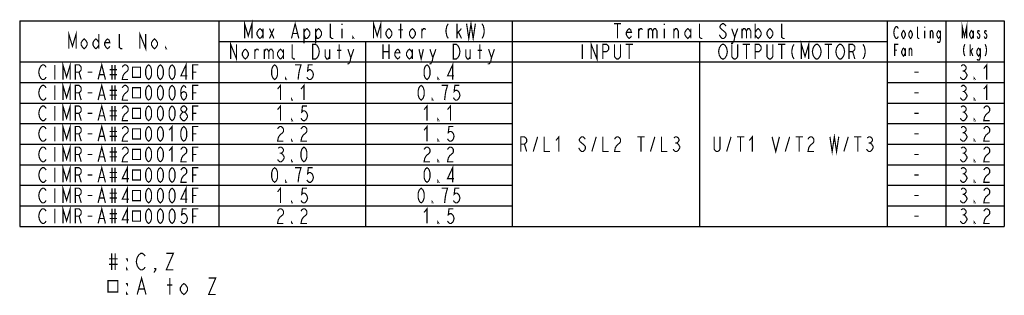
# Model space of a CAD drawing. Extents: x 29 to 410, y 33 to 287.
# Tile 32 of 32: x 242 to 410, y 240 to 287. Entities that reach past the tile are written whole.
import ezdxf

# ---------------------------------------------------------------- set-up
doc = ezdxf.new("R2010")
doc.units = 0
doc.header["$LTSCALE"] = 23.1
doc.layers.get('0').update_dxf_attribs({"linetype": 'CONTINUOUS'})
doc.layers.add('ALL_NOTE', color=7, linetype='CONTINUOUS')

msp = doc.modelspace()

# ---------------------------------------------------------------- linework, layer by layer
at = {"color": 2, "linetype": 'CONTINUOUS'}
for p, q in [((241.82, 286.815), (409.82, 286.815)), ((241.82, 286.815), (241.82, 251.815)), ((275.82, 286.815), (275.82, 251.815)), ((325.82, 286.815), (325.82, 251.815)), ((389.82, 286.815), (389.82, 251.815)), ((399.82, 286.815), (399.82, 251.815)), ((409.82, 286.815), (409.82, 251.815)), ((275.82, 283.315), (389.82, 283.315)), ((300.82, 283.315), (300.82, 251.815)), ((357.82, 283.315), (357.82, 251.815)), ((241.82, 279.815), (409.82, 279.815)), ((241.82, 276.315), (325.82, 276.315)), ((389.82, 276.315), (409.82, 276.315)), ((241.82, 272.815), (325.82, 272.815)), ((389.82, 272.815), (409.82, 272.815)), ((241.82, 269.315), (325.82, 269.315)), ((389.82, 269.315), (409.82, 269.315)), ((241.82, 265.815), (325.82, 265.815)), ((389.82, 265.815), (409.82, 265.815)), ((241.82, 262.315), (325.82, 262.315)), ((389.82, 262.315), (409.82, 262.315)), ((241.82, 258.815), (325.82, 258.815)), ((389.82, 258.815), (409.82, 258.815)), ((241.82, 255.315), (325.82, 255.315)), ((389.82, 255.315), (409.82, 255.315)), ((241.82, 251.815), (409.82, 251.815))]:
    msp.add_line(p, q, dxfattribs=at)
at = {"color": 2, "linetype": 'CONTINUOUS', "const_width": 0.2}
for points in [[(280.195, 283.815), (280.195, 286.315), (280.82, 284.232), (281.445, 286.315), (281.445, 283.815)], [(283.32, 284.44), (283.07, 284.023), (282.82, 283.815), (282.57, 284.023), (282.32, 284.44), (282.32, 284.857), (282.57, 285.273), (282.82, 285.482), (283.07, 285.273), (283.32, 284.857)], [(288.195, 283.815), (288.82, 286.315), (289.445, 283.815)], [(290.32, 284.857), (290.57, 285.273), (290.82, 285.482), (291.07, 285.273), (291.32, 284.857), (291.32, 284.44), (291.07, 284.023), (290.82, 283.815), (290.57, 283.815), (290.32, 284.44)], [(292.32, 284.857), (292.57, 285.273), (292.82, 285.482), (293.07, 285.273), (293.32, 284.857), (293.32, 284.44), (293.07, 284.023), (292.82, 283.815), (292.57, 283.815), (292.32, 284.44)], [(295.32, 283.815), (295.07, 283.815), (294.82, 284.023), (294.82, 286.315)], [(296.82, 286.315), (296.82, 286.107)], [(302.195, 283.815), (302.195, 286.315), (302.82, 284.232), (303.445, 286.315), (303.445, 283.815)], [(305.32, 284.44), (305.07, 284.023), (304.82, 283.815), (304.57, 284.023), (304.32, 284.44), (304.32, 284.857), (304.57, 285.273), (304.82, 285.482), (305.07, 285.273), (305.32, 284.857), (305.32, 284.44)], [(306.82, 283.815), (306.82, 286.315)], [(309.32, 284.44), (309.07, 284.023), (308.82, 283.815), (308.57, 284.023), (308.32, 284.44), (308.32, 284.857), (308.57, 285.273), (308.82, 285.482), (309.07, 285.273), (309.32, 284.857), (309.32, 284.44)], [(314.945, 286.315), (314.695, 285.898), (314.57, 285.273), (314.57, 284.857), (314.695, 284.232), (314.945, 283.815)], [(316.445, 283.815), (316.445, 286.315)], [(318.07, 286.315), (318.445, 283.815), (318.82, 286.315), (319.195, 283.815), (319.57, 286.315)], [(320.695, 286.315), (320.945, 285.898), (321.07, 285.273), (321.07, 284.857), (320.945, 284.232), (320.695, 283.815)], [(343.195, 286.315), (344.445, 286.315)], [(343.82, 286.315), (343.82, 283.815)], [(346.195, 284.232), (346.07, 284.023), (345.82, 283.815), (345.57, 284.023), (345.32, 284.44), (345.32, 284.857), (345.57, 285.273), (345.82, 285.482), (346.07, 285.273), (346.195, 284.857), (345.32, 284.857)], [(351.82, 286.315), (351.82, 286.107)], [(356.32, 284.44), (356.07, 284.023), (355.82, 283.815), (355.57, 284.023), (355.32, 284.44), (355.32, 284.857), (355.57, 285.273), (355.82, 285.482), (356.07, 285.273), (356.32, 284.857)], [(358.32, 283.815), (358.07, 283.815), (357.82, 284.023), (357.82, 286.315)], [(362.32, 285.898), (362.195, 286.107), (361.945, 286.315), (361.695, 286.315), (361.445, 286.107), (361.32, 285.898), (361.32, 285.69), (361.445, 285.482), (361.695, 285.273), (361.945, 285.065), (362.195, 284.857), (362.32, 284.648), (362.32, 284.232), (362.195, 284.023), (361.945, 283.815), (361.695, 283.815), (361.445, 284.023), (361.32, 284.232), (361.195, 284.44)], [(367.32, 286.315), (367.32, 283.815)], [(367.32, 284.857), (367.57, 285.273), (367.82, 285.482), (368.07, 285.273), (368.32, 284.857), (368.32, 284.44), (368.07, 284.023), (367.82, 283.815), (367.57, 284.023), (367.32, 284.44)], [(370.32, 284.44), (370.07, 284.023), (369.82, 283.815), (369.57, 284.023), (369.32, 284.44), (369.32, 284.857), (369.57, 285.273), (369.82, 285.482), (370.07, 285.273), (370.32, 284.857), (370.32, 284.44)], [(372.32, 283.815), (372.07, 283.815), (371.82, 284.023), (371.82, 286.315)], [(391.72, 284.148), (391.645, 283.982), (391.495, 283.815), (391.345, 283.815), (391.195, 283.982), (391.12, 284.148), (391.045, 284.315), (390.97, 284.815), (391.045, 285.315), (391.12, 285.482), (391.195, 285.648), (391.345, 285.815), (391.495, 285.815), (391.645, 285.648), (391.72, 285.482)], [(395.32, 283.815), (395.17, 283.815), (395.02, 283.982), (395.02, 285.815)], [(396.22, 285.815), (396.22, 285.648)], [(402.645, 283.815), (402.645, 285.815), (403.02, 284.148), (403.395, 285.815), (403.395, 283.815)], [(250.195, 282.065), (250.195, 284.565), (250.82, 282.482), (251.445, 284.565), (251.445, 282.065)], [(255.32, 284.565), (255.32, 282.065)], [(259.32, 282.065), (259.07, 282.065), (258.82, 282.273), (258.82, 284.565)], [(262.32, 282.065), (262.32, 284.565), (263.32, 282.065), (263.32, 284.565)], [(283.32, 285.482), (283.32, 283.815)], [(284.445, 285.482), (285.195, 283.815)], [(284.445, 283.815), (285.195, 285.482)], [(288.445, 284.648), (289.195, 284.648)], [(290.32, 285.482), (290.32, 282.982)], [(292.32, 285.482), (292.32, 282.982)], [(296.82, 285.482), (296.82, 283.815)], [(298.82, 283.815), (298.695, 283.815), (298.695, 284.023), (298.82, 283.815)], [(306.445, 285.273), (307.195, 285.273)], [(310.445, 283.815), (310.445, 285.482)], [(310.445, 285.065), (310.695, 285.482), (310.945, 285.482), (311.07, 285.273)], [(316.445, 284.648), (317.195, 285.482)], [(316.695, 284.857), (317.195, 283.815)], [(347.445, 283.815), (347.445, 285.482)], [(347.445, 285.065), (347.695, 285.482), (347.945, 285.482), (348.07, 285.273)], [(349.07, 285.482), (349.07, 283.815)], [(349.07, 285.065), (349.32, 285.482), (349.57, 285.482), (349.82, 285.065), (349.82, 283.815)], [(349.82, 285.065), (350.07, 285.482), (350.32, 285.482), (350.57, 285.065), (350.57, 283.815)], [(351.82, 285.482), (351.82, 283.815)], [(353.445, 283.815), (353.445, 285.482)], [(353.445, 285.065), (353.695, 285.482), (353.945, 285.482), (354.195, 285.065), (354.195, 283.815)], [(356.32, 285.482), (356.32, 283.815)], [(363.32, 285.482), (363.82, 284.023), (363.695, 283.398), (363.445, 282.982), (363.195, 282.982)], [(363.82, 284.023), (364.32, 285.482)], [(365.07, 285.482), (365.07, 283.815)], [(365.07, 285.065), (365.32, 285.482), (365.57, 285.482), (365.82, 285.065), (365.82, 283.815)], [(365.82, 285.065), (366.07, 285.482), (366.32, 285.482), (366.57, 285.065), (366.57, 283.815)], [(392.92, 284.315), (392.77, 283.982), (392.62, 283.815), (392.47, 283.982), (392.32, 284.315), (392.32, 284.648), (392.47, 284.982), (392.62, 285.148), (392.77, 284.982), (392.92, 284.648), (392.92, 284.315)], [(394.12, 284.315), (393.97, 283.982), (393.82, 283.815), (393.67, 283.982), (393.52, 284.315), (393.52, 284.648), (393.67, 284.982), (393.82, 285.148), (393.97, 284.982), (394.12, 284.648), (394.12, 284.315)], [(396.22, 285.148), (396.22, 283.815)], [(397.195, 283.815), (397.195, 285.148)], [(397.195, 284.815), (397.345, 285.148), (397.495, 285.148), (397.645, 284.815), (397.645, 283.815)], [(398.92, 284.315), (398.77, 283.982), (398.62, 283.815), (398.47, 283.982), (398.32, 284.315), (398.32, 284.648), (398.47, 284.982), (398.62, 285.148), (398.77, 284.982), (398.92, 284.648)], [(398.92, 285.148), (398.92, 283.648), (398.845, 283.315), (398.77, 283.148), (398.47, 283.148), (398.395, 283.315)], [(404.52, 284.315), (404.37, 283.982), (404.22, 283.815), (404.07, 283.982), (403.92, 284.315), (403.92, 284.648), (404.07, 284.982), (404.22, 285.148), (404.37, 284.982), (404.52, 284.648)], [(404.52, 285.148), (404.52, 283.815)], [(405.57, 284.982), (405.495, 285.148), (405.345, 285.148), (405.27, 284.982), (405.27, 284.815), (405.42, 284.648), (405.57, 284.482), (405.645, 284.315), (405.645, 284.148), (405.57, 283.982), (405.495, 283.815), (405.345, 283.815), (405.27, 283.982), (405.195, 284.148)], [(406.77, 284.982), (406.695, 285.148), (406.545, 285.148), (406.47, 284.982), (406.47, 284.815), (406.62, 284.648), (406.77, 284.482), (406.845, 284.315), (406.845, 284.148), (406.77, 283.982), (406.695, 283.815), (406.545, 283.815), (406.47, 283.982), (406.395, 284.148)], [(253.32, 282.69), (253.07, 282.273), (252.82, 282.065), (252.57, 282.273), (252.32, 282.69), (252.32, 283.107), (252.57, 283.523), (252.82, 283.732), (253.07, 283.523), (253.32, 283.107), (253.32, 282.69)], [(255.32, 282.69), (255.07, 282.273), (254.82, 282.065), (254.57, 282.273), (254.32, 282.69), (254.32, 283.107), (254.57, 283.523), (254.82, 283.732), (255.07, 283.523), (255.32, 283.107)], [(257.195, 282.482), (257.07, 282.273), (256.82, 282.065), (256.57, 282.273), (256.32, 282.69), (256.32, 283.107), (256.57, 283.523), (256.82, 283.732), (257.07, 283.523), (257.195, 283.107), (256.32, 283.107)], [(265.32, 282.69), (265.07, 282.273), (264.82, 282.065), (264.57, 282.273), (264.32, 282.69), (264.32, 283.107), (264.57, 283.523), (264.82, 283.732), (265.07, 283.523), (265.32, 283.107), (265.32, 282.69)], [(266.82, 282.065), (266.695, 282.065), (266.695, 282.273), (266.82, 282.065)], [(277.82, 280.315), (277.82, 282.815), (278.82, 280.315), (278.82, 282.815)], [(288.82, 280.315), (288.57, 280.315), (288.32, 280.523), (288.32, 282.815)], [(291.82, 282.815), (292.32, 282.815), (292.57, 282.607), (292.695, 282.398), (292.82, 282.19), (292.945, 281.565), (292.82, 280.94), (292.695, 280.732), (292.57, 280.523), (292.32, 280.315), (291.82, 280.315), (291.82, 282.815)], [(296.32, 280.315), (296.32, 282.815)], [(303.82, 282.815), (303.82, 280.315)], [(304.82, 282.815), (304.82, 280.315)], [(315.82, 282.815), (316.32, 282.815), (316.57, 282.607), (316.695, 282.398), (316.82, 282.19), (316.945, 281.565), (316.82, 280.94), (316.695, 280.732), (316.57, 280.523), (316.32, 280.315), (315.82, 280.315), (315.82, 282.815)], [(320.32, 280.315), (320.32, 282.815)], [(337.82, 282.815), (337.82, 280.315)], [(339.32, 280.315), (339.32, 282.815), (340.32, 280.315), (340.32, 282.815)], [(341.32, 280.315), (341.32, 282.815), (341.945, 282.815), (342.195, 282.607), (342.32, 282.398), (342.32, 281.982), (342.195, 281.773), (341.945, 281.565), (341.32, 281.565)], [(344.32, 282.815), (344.32, 280.732), (344.195, 280.523), (343.945, 280.315), (343.695, 280.315), (343.445, 280.523), (343.32, 280.732), (343.32, 282.815)], [(345.195, 282.815), (346.445, 282.815)], [(345.82, 282.815), (345.82, 280.315)], [(362.32, 280.732), (362.195, 280.523), (361.945, 280.315), (361.695, 280.315), (361.445, 280.523), (361.32, 280.732), (361.195, 280.94), (361.07, 281.565), (361.195, 282.19), (361.32, 282.398), (361.445, 282.607), (361.695, 282.815), (361.945, 282.815), (362.195, 282.607), (362.32, 282.398), (362.445, 282.19), (362.57, 281.565), (362.445, 280.94), (362.32, 280.732)], [(364.32, 282.815), (364.32, 280.732), (364.195, 280.523), (363.945, 280.315), (363.695, 280.315), (363.445, 280.523), (363.32, 280.732), (363.32, 282.815)], [(365.195, 282.815), (366.445, 282.815)], [(365.82, 282.815), (365.82, 280.315)], [(367.32, 280.315), (367.32, 282.815), (367.945, 282.815), (368.195, 282.607), (368.32, 282.398), (368.32, 281.982), (368.195, 281.773), (367.945, 281.565), (367.32, 281.565)], [(370.32, 282.815), (370.32, 280.732), (370.195, 280.523), (369.945, 280.315), (369.695, 280.315), (369.445, 280.523), (369.32, 280.732), (369.32, 282.815)], [(371.195, 282.815), (372.445, 282.815)], [(371.82, 282.815), (371.82, 280.315)], [(373.945, 282.815), (373.695, 282.398), (373.57, 281.773), (373.57, 281.357), (373.695, 280.732), (373.945, 280.315)], [(375.195, 280.315), (375.195, 282.815), (375.82, 280.732), (376.445, 282.815), (376.445, 280.315)], [(378.32, 280.732), (378.195, 280.523), (377.945, 280.315), (377.695, 280.315), (377.445, 280.523), (377.32, 280.732), (377.195, 280.94), (377.07, 281.565), (377.195, 282.19), (377.32, 282.398), (377.445, 282.607), (377.695, 282.815), (377.945, 282.815), (378.195, 282.607), (378.32, 282.398), (378.445, 282.19), (378.57, 281.565), (378.445, 280.94), (378.32, 280.732)], [(379.195, 282.815), (380.445, 282.815)], [(379.82, 282.815), (379.82, 280.315)], [(382.32, 280.732), (382.195, 280.523), (381.945, 280.315), (381.695, 280.315), (381.445, 280.523), (381.32, 280.732), (381.195, 280.94), (381.07, 281.565), (381.195, 282.19), (381.32, 282.398), (381.445, 282.607), (381.695, 282.815), (381.945, 282.815), (382.195, 282.607), (382.32, 282.398), (382.445, 282.19), (382.57, 281.565), (382.445, 280.94), (382.32, 280.732)], [(383.32, 280.315), (383.32, 282.815), (383.945, 282.815), (384.195, 282.607), (384.32, 282.398), (384.32, 281.982), (384.195, 281.773), (383.945, 281.565), (383.32, 281.565)], [(385.695, 282.815), (385.945, 282.398), (386.07, 281.773), (386.07, 281.357), (385.945, 280.732), (385.695, 280.315)], [(391.12, 280.815), (391.12, 282.815), (391.72, 282.815)], [(392.92, 281.315), (392.77, 280.982), (392.62, 280.815), (392.47, 280.982), (392.32, 281.315), (392.32, 281.648), (392.47, 281.982), (392.62, 282.148), (392.77, 281.982), (392.92, 281.648)], [(392.92, 282.148), (392.92, 280.815)], [(393.595, 280.815), (393.595, 282.148)], [(393.595, 281.815), (393.745, 282.148), (393.895, 282.148), (394.045, 281.815), (394.045, 280.815)], [(403.095, 282.815), (402.945, 282.482), (402.87, 281.982), (402.87, 281.648), (402.945, 281.148), (403.095, 280.815)], [(403.995, 280.815), (403.995, 282.815)], [(403.995, 281.482), (404.445, 282.148)], [(405.72, 281.315), (405.57, 280.982), (405.42, 280.815), (405.27, 280.982), (405.12, 281.315), (405.12, 281.648), (405.27, 281.982), (405.42, 282.148), (405.57, 281.982), (405.72, 281.648)], [(405.72, 282.148), (405.72, 280.648), (405.645, 280.315), (405.57, 280.148), (405.27, 280.148), (405.195, 280.315)], [(406.545, 282.815), (406.695, 282.482), (406.77, 281.982), (406.77, 281.648), (406.695, 281.148), (406.545, 280.815)], [(280.82, 280.94), (280.57, 280.523), (280.32, 280.315), (280.07, 280.523), (279.82, 280.94), (279.82, 281.357), (280.07, 281.773), (280.32, 281.982), (280.57, 281.773), (280.82, 281.357), (280.82, 280.94)], [(281.945, 280.315), (281.945, 281.982)], [(281.945, 281.565), (282.195, 281.982), (282.445, 281.982), (282.57, 281.773)], [(283.57, 281.982), (283.57, 280.315)], [(283.57, 281.565), (283.82, 281.982), (284.07, 281.982), (284.32, 281.565), (284.32, 280.315)], [(284.32, 281.565), (284.57, 281.982), (284.82, 281.982), (285.07, 281.565), (285.07, 280.315)], [(286.82, 280.94), (286.57, 280.523), (286.32, 280.315), (286.07, 280.523), (285.82, 280.94), (285.82, 281.357), (286.07, 281.773), (286.32, 281.982), (286.57, 281.773), (286.82, 281.357)], [(286.82, 281.982), (286.82, 280.315)], [(293.945, 281.982), (293.945, 280.732), (294.195, 280.315), (294.445, 280.315), (294.695, 280.732)], [(294.695, 281.982), (294.695, 280.315)], [(295.945, 281.773), (296.695, 281.773)], [(297.82, 281.982), (298.32, 280.523), (298.195, 279.898), (297.945, 279.482), (297.695, 279.482)], [(298.32, 280.523), (298.82, 281.982)], [(303.82, 281.565), (304.82, 281.565)], [(306.695, 280.732), (306.57, 280.523), (306.32, 280.315), (306.07, 280.523), (305.82, 280.94), (305.82, 281.357), (306.07, 281.773), (306.32, 281.982), (306.57, 281.773), (306.695, 281.357), (305.82, 281.357)], [(308.82, 280.94), (308.57, 280.523), (308.32, 280.315), (308.07, 280.523), (307.82, 280.94), (307.82, 281.357), (308.07, 281.773), (308.32, 281.982), (308.57, 281.773), (308.82, 281.357)], [(308.82, 281.982), (308.82, 280.315)], [(309.945, 281.982), (310.32, 280.315), (310.695, 281.982)], [(311.82, 281.982), (312.32, 280.523), (312.195, 279.898), (311.945, 279.482), (311.695, 279.482)], [(312.32, 280.523), (312.82, 281.982)], [(317.945, 281.982), (317.945, 280.732), (318.195, 280.315), (318.445, 280.315), (318.695, 280.732)], [(318.695, 281.982), (318.695, 280.315)], [(319.945, 281.773), (320.695, 281.773)], [(321.82, 281.982), (322.32, 280.523), (322.195, 279.898), (321.945, 279.482), (321.695, 279.482)], [(322.32, 280.523), (322.82, 281.982)], [(383.945, 281.565), (384.32, 280.315)], [(391.12, 281.815), (391.495, 281.815)], [(404.145, 281.648), (404.445, 280.815)], [(246.32, 277.232), (246.195, 277.023), (245.945, 276.815), (245.695, 276.815), (245.445, 277.023), (245.32, 277.232), (245.195, 277.44), (245.07, 278.065), (245.195, 278.69), (245.32, 278.898), (245.445, 279.107), (245.695, 279.315), (245.945, 279.315), (246.195, 279.107), (246.32, 278.898)], [(247.82, 279.315), (247.82, 276.815)], [(249.195, 276.815), (249.195, 279.315), (249.82, 277.232), (250.445, 279.315), (250.445, 276.815)], [(251.32, 276.815), (251.32, 279.315), (251.945, 279.315), (252.195, 279.107), (252.32, 278.898), (252.32, 278.482), (252.195, 278.273), (251.945, 278.065), (251.32, 278.065)], [(255.195, 276.815), (255.82, 279.315), (256.445, 276.815)], [(257.57, 279.315), (257.57, 276.815)], [(258.07, 279.315), (258.07, 276.815)], [(259.32, 278.898), (259.445, 279.107), (259.695, 279.315), (259.945, 279.315), (260.195, 279.107), (260.32, 278.898), (260.32, 278.482), (260.195, 278.273), (259.945, 278.065), (259.695, 277.857), (259.445, 277.44), (259.32, 276.815), (260.32, 276.815)], [(261.07, 278.924), (261.07, 277.206), (262.445, 277.206), (262.445, 278.924), (261.07, 278.924)], [(263.82, 276.815), (263.57, 277.023), (263.445, 277.232), (263.32, 277.648), (263.32, 278.482), (263.445, 278.898), (263.57, 279.107), (263.82, 279.315), (264.07, 279.107), (264.195, 278.898), (264.32, 278.482), (264.32, 277.648), (264.195, 277.232), (264.07, 277.023), (263.82, 276.815)], [(265.82, 276.815), (265.57, 277.023), (265.445, 277.232), (265.32, 277.648), (265.32, 278.482), (265.445, 278.898), (265.57, 279.107), (265.82, 279.315), (266.07, 279.107), (266.195, 278.898), (266.32, 278.482), (266.32, 277.648), (266.195, 277.232), (266.07, 277.023), (265.82, 276.815)], [(267.82, 276.815), (267.57, 277.023), (267.445, 277.232), (267.32, 277.648), (267.32, 278.482), (267.445, 278.898), (267.57, 279.107), (267.82, 279.315), (268.07, 279.107), (268.195, 278.898), (268.32, 278.482), (268.32, 277.648), (268.195, 277.232), (268.07, 277.023), (267.82, 276.815)], [(270.195, 276.815), (270.195, 279.315), (269.32, 277.44), (270.445, 277.44)], [(271.32, 276.815), (271.32, 279.315), (272.32, 279.315)], [(285.32, 276.815), (285.07, 277.023), (284.945, 277.232), (284.82, 277.648), (284.82, 278.482), (284.945, 278.898), (285.07, 279.107), (285.32, 279.315), (285.57, 279.107), (285.695, 278.898), (285.82, 278.482), (285.82, 277.648), (285.695, 277.232), (285.57, 277.023), (285.32, 276.815)], [(289.32, 276.815), (289.445, 277.857), (289.57, 278.482), (289.695, 278.898), (289.82, 279.315), (288.82, 279.315)], [(291.82, 279.315), (291.07, 279.315), (290.945, 278.273), (291.195, 278.482), (291.445, 278.482), (291.695, 278.273), (291.82, 278.065), (291.945, 277.648), (291.82, 277.232), (291.695, 277.023), (291.445, 276.815), (291.195, 276.815), (290.945, 277.023), (290.82, 277.232)], [(311.32, 276.815), (311.07, 277.023), (310.945, 277.232), (310.82, 277.648), (310.82, 278.482), (310.945, 278.898), (311.07, 279.107), (311.32, 279.315), (311.57, 279.107), (311.695, 278.898), (311.82, 278.482), (311.82, 277.648), (311.695, 277.232), (311.57, 277.023), (311.32, 276.815)], [(315.695, 276.815), (315.695, 279.315), (314.82, 277.44), (315.945, 277.44)], [(402.445, 279.107), (402.695, 279.315), (402.945, 279.315), (403.195, 279.107), (403.32, 278.898), (403.32, 278.69), (403.195, 278.482), (402.945, 278.273), (403.195, 278.065), (403.32, 277.857), (403.445, 277.648), (403.445, 277.44), (403.32, 277.232), (403.195, 277.023), (402.945, 276.815), (402.695, 276.815), (402.445, 277.023), (402.32, 277.232)], [(406.32, 278.69), (406.82, 279.315), (406.82, 276.815)], [(251.945, 278.065), (252.32, 276.815)], [(253.445, 278.065), (254.195, 278.065)], [(255.445, 277.648), (256.195, 277.648)], [(257.195, 278.482), (258.445, 278.482)], [(257.195, 277.648), (258.445, 277.648)], [(271.32, 278.065), (271.945, 278.065)], [(287.32, 276.815), (287.195, 276.815), (287.195, 277.023), (287.32, 276.815)], [(313.32, 276.815), (313.195, 276.815), (313.195, 277.023), (313.32, 276.815)], [(394.445, 278.065), (395.195, 278.065)], [(402.695, 278.273), (402.945, 278.273)], [(404.82, 276.815), (404.695, 276.815), (404.695, 277.023), (404.82, 276.815)], [(246.32, 273.732), (246.195, 273.523), (245.945, 273.315), (245.695, 273.315), (245.445, 273.523), (245.32, 273.732), (245.195, 273.94), (245.07, 274.565), (245.195, 275.19), (245.32, 275.398), (245.445, 275.607), (245.695, 275.815), (245.945, 275.815), (246.195, 275.607), (246.32, 275.398)], [(247.82, 275.815), (247.82, 273.315)], [(249.195, 273.315), (249.195, 275.815), (249.82, 273.732), (250.445, 275.815), (250.445, 273.315)], [(251.32, 273.315), (251.32, 275.815), (251.945, 275.815), (252.195, 275.607), (252.32, 275.398), (252.32, 274.982), (252.195, 274.773), (251.945, 274.565), (251.32, 274.565)], [(255.195, 273.315), (255.82, 275.815), (256.445, 273.315)], [(257.57, 275.815), (257.57, 273.315)], [(258.07, 275.815), (258.07, 273.315)], [(259.32, 275.398), (259.445, 275.607), (259.695, 275.815), (259.945, 275.815), (260.195, 275.607), (260.32, 275.398), (260.32, 274.982), (260.195, 274.773), (259.945, 274.565), (259.695, 274.357), (259.445, 273.94), (259.32, 273.315), (260.32, 273.315)], [(261.07, 275.424), (261.07, 273.706), (262.445, 273.706), (262.445, 275.424), (261.07, 275.424)], [(263.82, 273.315), (263.57, 273.523), (263.445, 273.732), (263.32, 274.148), (263.32, 274.982), (263.445, 275.398), (263.57, 275.607), (263.82, 275.815), (264.07, 275.607), (264.195, 275.398), (264.32, 274.982), (264.32, 274.148), (264.195, 273.732), (264.07, 273.523), (263.82, 273.315)], [(265.82, 273.315), (265.57, 273.523), (265.445, 273.732), (265.32, 274.148), (265.32, 274.982), (265.445, 275.398), (265.57, 275.607), (265.82, 275.815), (266.07, 275.607), (266.195, 275.398), (266.32, 274.982), (266.32, 274.148), (266.195, 273.732), (266.07, 273.523), (265.82, 273.315)], [(267.82, 273.315), (267.57, 273.523), (267.445, 273.732), (267.32, 274.148), (267.32, 274.982), (267.445, 275.398), (267.57, 275.607), (267.82, 275.815), (268.07, 275.607), (268.195, 275.398), (268.32, 274.982), (268.32, 274.148), (268.195, 273.732), (268.07, 273.523), (267.82, 273.315)], [(269.32, 274.148), (269.445, 274.565), (269.82, 274.773), (270.195, 274.565), (270.32, 274.148), (270.195, 273.732), (270.07, 273.523), (269.82, 273.315), (269.57, 273.523), (269.445, 273.732), (269.32, 274.148), (269.32, 274.982), (269.445, 275.398), (269.57, 275.607), (269.82, 275.815), (270.07, 275.607), (270.195, 275.398)], [(271.32, 273.315), (271.32, 275.815), (272.32, 275.815)], [(285.82, 275.19), (286.32, 275.815), (286.32, 273.315)], [(289.82, 275.19), (290.32, 275.815), (290.32, 273.315)], [(310.32, 273.315), (310.07, 273.523), (309.945, 273.732), (309.82, 274.148), (309.82, 274.982), (309.945, 275.398), (310.07, 275.607), (310.32, 275.815), (310.57, 275.607), (310.695, 275.398), (310.82, 274.982), (310.82, 274.148), (310.695, 273.732), (310.57, 273.523), (310.32, 273.315)], [(314.32, 273.315), (314.445, 274.357), (314.57, 274.982), (314.695, 275.398), (314.82, 275.815), (313.82, 275.815)], [(316.82, 275.815), (316.07, 275.815), (315.945, 274.773), (316.195, 274.982), (316.445, 274.982), (316.695, 274.773), (316.82, 274.565), (316.945, 274.148), (316.82, 273.732), (316.695, 273.523), (316.445, 273.315), (316.195, 273.315), (315.945, 273.523), (315.82, 273.732)], [(402.445, 275.607), (402.695, 275.815), (402.945, 275.815), (403.195, 275.607), (403.32, 275.398), (403.32, 275.19), (403.195, 274.982), (402.945, 274.773), (403.195, 274.565), (403.32, 274.357), (403.445, 274.148), (403.445, 273.94), (403.32, 273.732), (403.195, 273.523), (402.945, 273.315), (402.695, 273.315), (402.445, 273.523), (402.32, 273.732)], [(406.32, 275.19), (406.82, 275.815), (406.82, 273.315)], [(251.945, 274.565), (252.32, 273.315)], [(253.445, 274.565), (254.195, 274.565)], [(255.445, 274.148), (256.195, 274.148)], [(257.195, 274.982), (258.445, 274.982)], [(257.195, 274.148), (258.445, 274.148)], [(271.32, 274.565), (271.945, 274.565)], [(288.32, 273.315), (288.195, 273.315), (288.195, 273.523), (288.32, 273.315)], [(312.32, 273.315), (312.195, 273.315), (312.195, 273.523), (312.32, 273.315)], [(394.445, 274.565), (395.195, 274.565)], [(402.695, 274.773), (402.945, 274.773)], [(404.82, 273.315), (404.695, 273.315), (404.695, 273.523), (404.82, 273.315)], [(246.32, 270.232), (246.195, 270.023), (245.945, 269.815), (245.695, 269.815), (245.445, 270.023), (245.32, 270.232), (245.195, 270.44), (245.07, 271.065), (245.195, 271.69), (245.32, 271.898), (245.445, 272.107), (245.695, 272.315), (245.945, 272.315), (246.195, 272.107), (246.32, 271.898)], [(247.82, 272.315), (247.82, 269.815)], [(249.195, 269.815), (249.195, 272.315), (249.82, 270.232), (250.445, 272.315), (250.445, 269.815)], [(251.32, 269.815), (251.32, 272.315), (251.945, 272.315), (252.195, 272.107), (252.32, 271.898), (252.32, 271.482), (252.195, 271.273), (251.945, 271.065), (251.32, 271.065)], [(255.195, 269.815), (255.82, 272.315), (256.445, 269.815)], [(257.57, 272.315), (257.57, 269.815)], [(258.07, 272.315), (258.07, 269.815)], [(259.32, 271.898), (259.445, 272.107), (259.695, 272.315), (259.945, 272.315), (260.195, 272.107), (260.32, 271.898), (260.32, 271.482), (260.195, 271.273), (259.945, 271.065), (259.695, 270.857), (259.445, 270.44), (259.32, 269.815), (260.32, 269.815)], [(263.82, 269.815), (263.57, 270.023), (263.445, 270.232), (263.32, 270.648), (263.32, 271.482), (263.445, 271.898), (263.57, 272.107), (263.82, 272.315), (264.07, 272.107), (264.195, 271.898), (264.32, 271.482), (264.32, 270.648), (264.195, 270.232), (264.07, 270.023), (263.82, 269.815)], [(265.82, 269.815), (265.57, 270.023), (265.445, 270.232), (265.32, 270.648), (265.32, 271.482), (265.445, 271.898), (265.57, 272.107), (265.82, 272.315), (266.07, 272.107), (266.195, 271.898), (266.32, 271.482), (266.32, 270.648), (266.195, 270.232), (266.07, 270.023), (265.82, 269.815)], [(267.82, 269.815), (267.57, 270.023), (267.445, 270.232), (267.32, 270.648), (267.32, 271.482), (267.445, 271.898), (267.57, 272.107), (267.82, 272.315), (268.07, 272.107), (268.195, 271.898), (268.32, 271.482), (268.32, 270.648), (268.195, 270.232), (268.07, 270.023), (267.82, 269.815)], [(269.695, 271.273), (269.445, 271.482), (269.32, 271.69), (269.32, 271.898), (269.445, 272.107), (269.695, 272.315), (269.945, 272.315), (270.195, 272.107), (270.32, 271.898), (270.32, 271.69), (270.195, 271.482), (269.945, 271.273)], [(271.32, 269.815), (271.32, 272.315), (272.32, 272.315)], [(285.82, 271.69), (286.32, 272.315), (286.32, 269.815)], [(290.82, 272.315), (290.07, 272.315), (289.945, 271.273), (290.195, 271.482), (290.445, 271.482), (290.695, 271.273), (290.82, 271.065), (290.945, 270.648), (290.82, 270.232), (290.695, 270.023), (290.445, 269.815), (290.195, 269.815), (289.945, 270.023), (289.82, 270.232)], [(310.82, 271.69), (311.32, 272.315), (311.32, 269.815)], [(314.82, 271.69), (315.32, 272.315), (315.32, 269.815)], [(402.445, 272.107), (402.695, 272.315), (402.945, 272.315), (403.195, 272.107), (403.32, 271.898), (403.32, 271.69), (403.195, 271.482), (402.945, 271.273), (403.195, 271.065), (403.32, 270.857), (403.445, 270.648), (403.445, 270.44), (403.32, 270.232), (403.195, 270.023), (402.945, 269.815), (402.695, 269.815), (402.445, 270.023), (402.32, 270.232)], [(406.32, 271.898), (406.445, 272.107), (406.695, 272.315), (406.945, 272.315), (407.195, 272.107), (407.32, 271.898), (407.32, 271.482), (407.195, 271.273), (406.945, 271.065), (406.695, 270.857), (406.445, 270.44), (406.32, 269.815), (407.32, 269.815)], [(251.945, 271.065), (252.32, 269.815)], [(253.445, 271.065), (254.195, 271.065)], [(255.445, 270.648), (256.195, 270.648)], [(257.195, 271.482), (258.445, 271.482)], [(257.195, 270.648), (258.445, 270.648)], [(261.07, 271.924), (261.07, 270.206), (262.445, 270.206), (262.445, 271.924), (261.07, 271.924)], [(269.695, 269.815), (269.445, 270.023), (269.32, 270.232), (269.195, 270.44), (269.195, 270.648), (269.32, 270.857), (269.445, 271.065), (269.695, 271.273), (269.945, 271.273), (270.195, 271.065), (270.32, 270.857), (270.445, 270.648), (270.445, 270.44), (270.32, 270.232), (270.195, 270.023), (269.945, 269.815), (269.695, 269.815)], [(271.32, 271.065), (271.945, 271.065)], [(394.445, 271.065), (395.195, 271.065)], [(402.695, 271.273), (402.945, 271.273)], [(246.32, 266.732), (246.195, 266.523), (245.945, 266.315), (245.695, 266.315), (245.445, 266.523), (245.32, 266.732), (245.195, 266.94), (245.07, 267.565), (245.195, 268.19), (245.32, 268.398), (245.445, 268.607), (245.695, 268.815), (245.945, 268.815), (246.195, 268.607), (246.32, 268.398)], [(247.82, 268.815), (247.82, 266.315)], [(249.195, 266.315), (249.195, 268.815), (249.82, 266.732), (250.445, 268.815), (250.445, 266.315)], [(251.32, 266.315), (251.32, 268.815), (251.945, 268.815), (252.195, 268.607), (252.32, 268.398), (252.32, 267.982), (252.195, 267.773), (251.945, 267.565), (251.32, 267.565)], [(255.195, 266.315), (255.82, 268.815), (256.445, 266.315)], [(257.57, 268.815), (257.57, 266.315)], [(258.07, 268.815), (258.07, 266.315)], [(259.32, 268.398), (259.445, 268.607), (259.695, 268.815), (259.945, 268.815), (260.195, 268.607), (260.32, 268.398), (260.32, 267.982), (260.195, 267.773), (259.945, 267.565), (259.695, 267.357), (259.445, 266.94), (259.32, 266.315), (260.32, 266.315)], [(263.82, 266.315), (263.57, 266.523), (263.445, 266.732), (263.32, 267.148), (263.32, 267.982), (263.445, 268.398), (263.57, 268.607), (263.82, 268.815), (264.07, 268.607), (264.195, 268.398), (264.32, 267.982), (264.32, 267.148), (264.195, 266.732), (264.07, 266.523), (263.82, 266.315)], [(265.82, 266.315), (265.57, 266.523), (265.445, 266.732), (265.32, 267.148), (265.32, 267.982), (265.445, 268.398), (265.57, 268.607), (265.82, 268.815), (266.07, 268.607), (266.195, 268.398), (266.32, 267.982), (266.32, 267.148), (266.195, 266.732), (266.07, 266.523), (265.82, 266.315)], [(267.32, 268.19), (267.82, 268.815), (267.82, 266.315)], [(269.82, 266.315), (269.57, 266.523), (269.445, 266.732), (269.32, 267.148), (269.32, 267.982), (269.445, 268.398), (269.57, 268.607), (269.82, 268.815), (270.07, 268.607), (270.195, 268.398), (270.32, 267.982), (270.32, 267.148), (270.195, 266.732), (270.07, 266.523), (269.82, 266.315)], [(271.32, 266.315), (271.32, 268.815), (272.32, 268.815)], [(285.82, 268.398), (285.945, 268.607), (286.195, 268.815), (286.445, 268.815), (286.695, 268.607), (286.82, 268.398), (286.82, 267.982), (286.695, 267.773), (286.445, 267.565), (286.195, 267.357), (285.945, 266.94), (285.82, 266.315), (286.82, 266.315)], [(288.32, 269.815), (288.195, 269.815), (288.195, 270.023), (288.32, 269.815)], [(289.82, 268.398), (289.945, 268.607), (290.195, 268.815), (290.445, 268.815), (290.695, 268.607), (290.82, 268.398), (290.82, 267.982), (290.695, 267.773), (290.445, 267.565), (290.195, 267.357), (289.945, 266.94), (289.82, 266.315), (290.82, 266.315)], [(310.82, 268.19), (311.32, 268.815), (311.32, 266.315)], [(313.32, 269.815), (313.195, 269.815), (313.195, 270.023), (313.32, 269.815)], [(315.82, 268.815), (315.07, 268.815), (314.945, 267.773), (315.195, 267.982), (315.445, 267.982), (315.695, 267.773), (315.82, 267.565), (315.945, 267.148), (315.82, 266.732), (315.695, 266.523), (315.445, 266.315), (315.195, 266.315), (314.945, 266.523), (314.82, 266.732)], [(402.445, 268.607), (402.695, 268.815), (402.945, 268.815), (403.195, 268.607), (403.32, 268.398), (403.32, 268.19), (403.195, 267.982), (402.945, 267.773), (403.195, 267.565), (403.32, 267.357), (403.445, 267.148), (403.445, 266.94), (403.32, 266.732), (403.195, 266.523), (402.945, 266.315), (402.695, 266.315), (402.445, 266.523), (402.32, 266.732)], [(404.82, 269.815), (404.695, 269.815), (404.695, 270.023), (404.82, 269.815)], [(406.32, 268.398), (406.445, 268.607), (406.695, 268.815), (406.945, 268.815), (407.195, 268.607), (407.32, 268.398), (407.32, 267.982), (407.195, 267.773), (406.945, 267.565), (406.695, 267.357), (406.445, 266.94), (406.32, 266.315), (407.32, 266.315)], [(251.945, 267.565), (252.32, 266.315)], [(253.445, 267.565), (254.195, 267.565)], [(255.445, 267.148), (256.195, 267.148)], [(257.195, 267.982), (258.445, 267.982)], [(257.195, 267.148), (258.445, 267.148)], [(261.07, 268.424), (261.07, 266.706), (262.445, 266.706), (262.445, 268.424), (261.07, 268.424)], [(271.32, 267.565), (271.945, 267.565)], [(327.32, 264.565), (327.32, 267.065), (327.945, 267.065), (328.195, 266.857), (328.32, 266.648), (328.32, 266.232), (328.195, 266.023), (327.945, 265.815), (327.32, 265.815)], [(329.445, 264.565), (330.195, 267.065)], [(331.32, 267.065), (331.32, 264.565), (332.32, 264.565)], [(333.32, 266.44), (333.82, 267.065), (333.82, 264.565)], [(338.32, 266.648), (338.195, 266.857), (337.945, 267.065), (337.695, 267.065), (337.445, 266.857), (337.32, 266.648), (337.32, 266.44), (337.445, 266.232), (337.695, 266.023), (337.945, 265.815), (338.195, 265.607), (338.32, 265.398), (338.32, 264.982), (338.195, 264.773), (337.945, 264.565), (337.695, 264.565), (337.445, 264.773), (337.32, 264.982), (337.195, 265.19)], [(339.445, 264.565), (340.195, 267.065)], [(341.32, 267.065), (341.32, 264.565), (342.32, 264.565)], [(343.32, 266.648), (343.445, 266.857), (343.695, 267.065), (343.945, 267.065), (344.195, 266.857), (344.32, 266.648), (344.32, 266.232), (344.195, 266.023), (343.945, 265.815), (343.695, 265.607), (343.445, 265.19), (343.32, 264.565), (344.32, 264.565)], [(347.195, 267.065), (348.445, 267.065)], [(347.82, 267.065), (347.82, 264.565)], [(349.445, 264.565), (350.195, 267.065)], [(351.32, 267.065), (351.32, 264.565), (352.32, 264.565)], [(353.445, 266.857), (353.695, 267.065), (353.945, 267.065), (354.195, 266.857), (354.32, 266.648), (354.32, 266.44), (354.195, 266.232), (353.945, 266.023), (354.195, 265.815), (354.32, 265.607), (354.445, 265.398), (354.445, 265.19), (354.32, 264.982), (354.195, 264.773), (353.945, 264.565), (353.695, 264.565), (353.445, 264.773), (353.32, 264.982)], [(361.32, 267.065), (361.32, 264.982), (361.195, 264.773), (360.945, 264.565), (360.695, 264.565), (360.445, 264.773), (360.32, 264.982), (360.32, 267.065)], [(362.445, 264.565), (363.195, 267.065)], [(364.195, 267.065), (365.445, 267.065)], [(364.82, 267.065), (364.82, 264.565)], [(366.32, 266.44), (366.82, 267.065), (366.82, 264.565)], [(370.195, 267.065), (370.82, 264.565), (371.445, 267.065)], [(372.445, 264.565), (373.195, 267.065)], [(374.195, 267.065), (375.445, 267.065)], [(374.82, 267.065), (374.82, 264.565)], [(376.32, 266.648), (376.445, 266.857), (376.695, 267.065), (376.945, 267.065), (377.195, 266.857), (377.32, 266.648), (377.32, 266.232), (377.195, 266.023), (376.945, 265.815), (376.695, 265.607), (376.445, 265.19), (376.32, 264.565), (377.32, 264.565)], [(380.07, 267.065), (380.445, 264.565), (380.82, 267.065), (381.195, 264.565), (381.57, 267.065)], [(382.445, 264.565), (383.195, 267.065)], [(384.195, 267.065), (385.445, 267.065)], [(384.82, 267.065), (384.82, 264.565)], [(386.445, 266.857), (386.695, 267.065), (386.945, 267.065), (387.195, 266.857), (387.32, 266.648), (387.32, 266.44), (387.195, 266.232), (386.945, 266.023), (387.195, 265.815), (387.32, 265.607), (387.445, 265.398), (387.445, 265.19), (387.32, 264.982), (387.195, 264.773), (386.945, 264.565), (386.695, 264.565), (386.445, 264.773), (386.32, 264.982)], [(394.445, 267.565), (395.195, 267.565)], [(402.695, 267.773), (402.945, 267.773)], [(249.195, 262.815), (249.195, 265.315), (249.82, 263.232), (250.445, 265.315), (250.445, 262.815)], [(255.195, 262.815), (255.82, 265.315), (256.445, 262.815)], [(263.82, 262.815), (263.57, 263.023), (263.445, 263.232), (263.32, 263.648), (263.32, 264.482), (263.445, 264.898), (263.57, 265.107), (263.82, 265.315), (264.07, 265.107), (264.195, 264.898), (264.32, 264.482), (264.32, 263.648), (264.195, 263.232), (264.07, 263.023), (263.82, 262.815)], [(265.82, 262.815), (265.57, 263.023), (265.445, 263.232), (265.32, 263.648), (265.32, 264.482), (265.445, 264.898), (265.57, 265.107), (265.82, 265.315), (266.07, 265.107), (266.195, 264.898), (266.32, 264.482), (266.32, 263.648), (266.195, 263.232), (266.07, 263.023), (265.82, 262.815)], [(267.32, 264.69), (267.82, 265.315), (267.82, 262.815)], [(288.32, 266.315), (288.195, 266.315), (288.195, 266.523), (288.32, 266.315)], [(290.32, 262.815), (290.07, 263.023), (289.945, 263.232), (289.82, 263.648), (289.82, 264.482), (289.945, 264.898), (290.07, 265.107), (290.32, 265.315), (290.57, 265.107), (290.695, 264.898), (290.82, 264.482), (290.82, 263.648), (290.695, 263.232), (290.57, 263.023), (290.32, 262.815)], [(313.32, 266.315), (313.195, 266.315), (313.195, 266.523), (313.32, 266.315)], [(327.945, 265.815), (328.32, 264.565)], [(353.695, 266.023), (353.945, 266.023)], [(386.695, 266.023), (386.945, 266.023)], [(404.82, 266.315), (404.695, 266.315), (404.695, 266.523), (404.82, 266.315)], [(246.32, 263.232), (246.195, 263.023), (245.945, 262.815), (245.695, 262.815), (245.445, 263.023), (245.32, 263.232), (245.195, 263.44), (245.07, 264.065), (245.195, 264.69), (245.32, 264.898), (245.445, 265.107), (245.695, 265.315), (245.945, 265.315), (246.195, 265.107), (246.32, 264.898)], [(247.82, 265.315), (247.82, 262.815)], [(251.32, 262.815), (251.32, 265.315), (251.945, 265.315), (252.195, 265.107), (252.32, 264.898), (252.32, 264.482), (252.195, 264.273), (251.945, 264.065), (251.32, 264.065)], [(251.945, 264.065), (252.32, 262.815)], [(253.445, 264.065), (254.195, 264.065)], [(257.195, 264.482), (258.445, 264.482)], [(257.57, 265.315), (257.57, 262.815)], [(258.07, 265.315), (258.07, 262.815)], [(259.32, 264.898), (259.445, 265.107), (259.695, 265.315), (259.945, 265.315), (260.195, 265.107), (260.32, 264.898), (260.32, 264.482), (260.195, 264.273), (259.945, 264.065), (259.695, 263.857), (259.445, 263.44), (259.32, 262.815), (260.32, 262.815)], [(261.07, 264.924), (261.07, 263.206), (262.445, 263.206), (262.445, 264.924), (261.07, 264.924)], [(269.32, 264.898), (269.445, 265.107), (269.695, 265.315), (269.945, 265.315), (270.195, 265.107), (270.32, 264.898), (270.32, 264.482), (270.195, 264.273), (269.945, 264.065), (269.695, 263.857), (269.445, 263.44), (269.32, 262.815), (270.32, 262.815)], [(271.32, 262.815), (271.32, 265.315), (272.32, 265.315)], [(271.32, 264.065), (271.945, 264.065)], [(285.945, 265.107), (286.195, 265.315), (286.445, 265.315), (286.695, 265.107), (286.82, 264.898), (286.82, 264.69), (286.695, 264.482), (286.445, 264.273), (286.695, 264.065), (286.82, 263.857), (286.945, 263.648), (286.945, 263.44), (286.82, 263.232), (286.695, 263.023), (286.445, 262.815), (286.195, 262.815), (285.945, 263.023), (285.82, 263.232)], [(286.195, 264.273), (286.445, 264.273)], [(310.82, 264.898), (310.945, 265.107), (311.195, 265.315), (311.445, 265.315), (311.695, 265.107), (311.82, 264.898), (311.82, 264.482), (311.695, 264.273), (311.445, 264.065), (311.195, 263.857), (310.945, 263.44), (310.82, 262.815), (311.82, 262.815)], [(314.82, 264.898), (314.945, 265.107), (315.195, 265.315), (315.445, 265.315), (315.695, 265.107), (315.82, 264.898), (315.82, 264.482), (315.695, 264.273), (315.445, 264.065), (315.195, 263.857), (314.945, 263.44), (314.82, 262.815), (315.82, 262.815)], [(394.445, 264.065), (395.195, 264.065)], [(402.445, 265.107), (402.695, 265.315), (402.945, 265.315), (403.195, 265.107), (403.32, 264.898), (403.32, 264.69), (403.195, 264.482), (402.945, 264.273), (403.195, 264.065), (403.32, 263.857), (403.445, 263.648), (403.445, 263.44), (403.32, 263.232), (403.195, 263.023), (402.945, 262.815), (402.695, 262.815), (402.445, 263.023), (402.32, 263.232)], [(402.695, 264.273), (402.945, 264.273)], [(406.32, 264.898), (406.445, 265.107), (406.695, 265.315), (406.945, 265.315), (407.195, 265.107), (407.32, 264.898), (407.32, 264.482), (407.195, 264.273), (406.945, 264.065), (406.695, 263.857), (406.445, 263.44), (406.32, 262.815), (407.32, 262.815)], [(249.195, 259.315), (249.195, 261.815), (249.82, 259.732), (250.445, 261.815), (250.445, 259.315)], [(255.195, 259.315), (255.82, 261.815), (256.445, 259.315)], [(255.445, 263.648), (256.195, 263.648)], [(257.195, 263.648), (258.445, 263.648)], [(260.195, 259.315), (260.195, 261.815), (259.32, 259.94), (260.445, 259.94)], [(288.32, 262.815), (288.195, 262.815), (288.195, 263.023), (288.32, 262.815)], [(313.32, 262.815), (313.195, 262.815), (313.195, 263.023), (313.32, 262.815)], [(315.695, 259.315), (315.695, 261.815), (314.82, 259.94), (315.945, 259.94)], [(404.82, 262.815), (404.695, 262.815), (404.695, 263.023), (404.82, 262.815)], [(246.32, 259.732), (246.195, 259.523), (245.945, 259.315), (245.695, 259.315), (245.445, 259.523), (245.32, 259.732), (245.195, 259.94), (245.07, 260.565), (245.195, 261.19), (245.32, 261.398), (245.445, 261.607), (245.695, 261.815), (245.945, 261.815), (246.195, 261.607), (246.32, 261.398)], [(247.82, 261.815), (247.82, 259.315)], [(251.32, 259.315), (251.32, 261.815), (251.945, 261.815), (252.195, 261.607), (252.32, 261.398), (252.32, 260.982), (252.195, 260.773), (251.945, 260.565), (251.32, 260.565)], [(251.945, 260.565), (252.32, 259.315)], [(253.445, 260.565), (254.195, 260.565)], [(257.195, 260.982), (258.445, 260.982)], [(257.57, 261.815), (257.57, 259.315)], [(258.07, 261.815), (258.07, 259.315)], [(261.07, 261.424), (261.07, 259.706), (262.445, 259.706), (262.445, 261.424), (261.07, 261.424)], [(263.82, 259.315), (263.57, 259.523), (263.445, 259.732), (263.32, 260.148), (263.32, 260.982), (263.445, 261.398), (263.57, 261.607), (263.82, 261.815), (264.07, 261.607), (264.195, 261.398), (264.32, 260.982), (264.32, 260.148), (264.195, 259.732), (264.07, 259.523), (263.82, 259.315)], [(265.82, 259.315), (265.57, 259.523), (265.445, 259.732), (265.32, 260.148), (265.32, 260.982), (265.445, 261.398), (265.57, 261.607), (265.82, 261.815), (266.07, 261.607), (266.195, 261.398), (266.32, 260.982), (266.32, 260.148), (266.195, 259.732), (266.07, 259.523), (265.82, 259.315)], [(267.82, 259.315), (267.57, 259.523), (267.445, 259.732), (267.32, 260.148), (267.32, 260.982), (267.445, 261.398), (267.57, 261.607), (267.82, 261.815), (268.07, 261.607), (268.195, 261.398), (268.32, 260.982), (268.32, 260.148), (268.195, 259.732), (268.07, 259.523), (267.82, 259.315)], [(269.32, 261.398), (269.445, 261.607), (269.695, 261.815), (269.945, 261.815), (270.195, 261.607), (270.32, 261.398), (270.32, 260.982), (270.195, 260.773), (269.945, 260.565), (269.695, 260.357), (269.445, 259.94), (269.32, 259.315), (270.32, 259.315)], [(271.32, 259.315), (271.32, 261.815), (272.32, 261.815)], [(271.32, 260.565), (271.945, 260.565)], [(285.32, 259.315), (285.07, 259.523), (284.945, 259.732), (284.82, 260.148), (284.82, 260.982), (284.945, 261.398), (285.07, 261.607), (285.32, 261.815), (285.57, 261.607), (285.695, 261.398), (285.82, 260.982), (285.82, 260.148), (285.695, 259.732), (285.57, 259.523), (285.32, 259.315)], [(289.32, 259.315), (289.445, 260.357), (289.57, 260.982), (289.695, 261.398), (289.82, 261.815), (288.82, 261.815)], [(291.82, 261.815), (291.07, 261.815), (290.945, 260.773), (291.195, 260.982), (291.445, 260.982), (291.695, 260.773), (291.82, 260.565), (291.945, 260.148), (291.82, 259.732), (291.695, 259.523), (291.445, 259.315), (291.195, 259.315), (290.945, 259.523), (290.82, 259.732)], [(311.32, 259.315), (311.07, 259.523), (310.945, 259.732), (310.82, 260.148), (310.82, 260.982), (310.945, 261.398), (311.07, 261.607), (311.32, 261.815), (311.57, 261.607), (311.695, 261.398), (311.82, 260.982), (311.82, 260.148), (311.695, 259.732), (311.57, 259.523), (311.32, 259.315)], [(394.445, 260.565), (395.195, 260.565)], [(402.445, 261.607), (402.695, 261.815), (402.945, 261.815), (403.195, 261.607), (403.32, 261.398), (403.32, 261.19), (403.195, 260.982), (402.945, 260.773), (403.195, 260.565), (403.32, 260.357), (403.445, 260.148), (403.445, 259.94), (403.32, 259.732), (403.195, 259.523), (402.945, 259.315), (402.695, 259.315), (402.445, 259.523), (402.32, 259.732)], [(402.695, 260.773), (402.945, 260.773)], [(406.32, 261.398), (406.445, 261.607), (406.695, 261.815), (406.945, 261.815), (407.195, 261.607), (407.32, 261.398), (407.32, 260.982), (407.195, 260.773), (406.945, 260.565), (406.695, 260.357), (406.445, 259.94), (406.32, 259.315), (407.32, 259.315)], [(249.195, 255.815), (249.195, 258.315), (249.82, 256.232), (250.445, 258.315), (250.445, 255.815)], [(255.195, 255.815), (255.82, 258.315), (256.445, 255.815)], [(255.445, 260.148), (256.195, 260.148)], [(257.195, 260.148), (258.445, 260.148)], [(260.195, 255.815), (260.195, 258.315), (259.32, 256.44), (260.445, 256.44)], [(270.195, 255.815), (270.195, 258.315), (269.32, 256.44), (270.445, 256.44)], [(287.32, 259.315), (287.195, 259.315), (287.195, 259.523), (287.32, 259.315)], [(313.32, 259.315), (313.195, 259.315), (313.195, 259.523), (313.32, 259.315)], [(404.82, 259.315), (404.695, 259.315), (404.695, 259.523), (404.82, 259.315)], [(246.32, 256.232), (246.195, 256.023), (245.945, 255.815), (245.695, 255.815), (245.445, 256.023), (245.32, 256.232), (245.195, 256.44), (245.07, 257.065), (245.195, 257.69), (245.32, 257.898), (245.445, 258.107), (245.695, 258.315), (245.945, 258.315), (246.195, 258.107), (246.32, 257.898)], [(247.82, 258.315), (247.82, 255.815)], [(251.32, 255.815), (251.32, 258.315), (251.945, 258.315), (252.195, 258.107), (252.32, 257.898), (252.32, 257.482), (252.195, 257.273), (251.945, 257.065), (251.32, 257.065)], [(251.945, 257.065), (252.32, 255.815)], [(253.445, 257.065), (254.195, 257.065)], [(257.195, 257.482), (258.445, 257.482)], [(257.57, 258.315), (257.57, 255.815)], [(258.07, 258.315), (258.07, 255.815)], [(261.07, 257.924), (261.07, 256.206), (262.445, 256.206), (262.445, 257.924), (261.07, 257.924)], [(263.82, 255.815), (263.57, 256.023), (263.445, 256.232), (263.32, 256.648), (263.32, 257.482), (263.445, 257.898), (263.57, 258.107), (263.82, 258.315), (264.07, 258.107), (264.195, 257.898), (264.32, 257.482), (264.32, 256.648), (264.195, 256.232), (264.07, 256.023), (263.82, 255.815)], [(265.82, 255.815), (265.57, 256.023), (265.445, 256.232), (265.32, 256.648), (265.32, 257.482), (265.445, 257.898), (265.57, 258.107), (265.82, 258.315), (266.07, 258.107), (266.195, 257.898), (266.32, 257.482), (266.32, 256.648), (266.195, 256.232), (266.07, 256.023), (265.82, 255.815)], [(267.82, 255.815), (267.57, 256.023), (267.445, 256.232), (267.32, 256.648), (267.32, 257.482), (267.445, 257.898), (267.57, 258.107), (267.82, 258.315), (268.07, 258.107), (268.195, 257.898), (268.32, 257.482), (268.32, 256.648), (268.195, 256.232), (268.07, 256.023), (267.82, 255.815)], [(271.32, 255.815), (271.32, 258.315), (272.32, 258.315)], [(271.32, 257.065), (271.945, 257.065)], [(285.82, 257.69), (286.32, 258.315), (286.32, 255.815)], [(290.82, 258.315), (290.07, 258.315), (289.945, 257.273), (290.195, 257.482), (290.445, 257.482), (290.695, 257.273), (290.82, 257.065), (290.945, 256.648), (290.82, 256.232), (290.695, 256.023), (290.445, 255.815), (290.195, 255.815), (289.945, 256.023), (289.82, 256.232)], [(310.32, 255.815), (310.07, 256.023), (309.945, 256.232), (309.82, 256.648), (309.82, 257.482), (309.945, 257.898), (310.07, 258.107), (310.32, 258.315), (310.57, 258.107), (310.695, 257.898), (310.82, 257.482), (310.82, 256.648), (310.695, 256.232), (310.57, 256.023), (310.32, 255.815)], [(314.32, 255.815), (314.445, 256.857), (314.57, 257.482), (314.695, 257.898), (314.82, 258.315), (313.82, 258.315)], [(316.82, 258.315), (316.07, 258.315), (315.945, 257.273), (316.195, 257.482), (316.445, 257.482), (316.695, 257.273), (316.82, 257.065), (316.945, 256.648), (316.82, 256.232), (316.695, 256.023), (316.445, 255.815), (316.195, 255.815), (315.945, 256.023), (315.82, 256.232)], [(394.445, 257.065), (395.195, 257.065)], [(402.445, 258.107), (402.695, 258.315), (402.945, 258.315), (403.195, 258.107), (403.32, 257.898), (403.32, 257.69), (403.195, 257.482), (402.945, 257.273), (403.195, 257.065), (403.32, 256.857), (403.445, 256.648), (403.445, 256.44), (403.32, 256.232), (403.195, 256.023), (402.945, 255.815), (402.695, 255.815), (402.445, 256.023), (402.32, 256.232)], [(402.695, 257.273), (402.945, 257.273)], [(406.32, 257.898), (406.445, 258.107), (406.695, 258.315), (406.945, 258.315), (407.195, 258.107), (407.32, 257.898), (407.32, 257.482), (407.195, 257.273), (406.945, 257.065), (406.695, 256.857), (406.445, 256.44), (406.32, 255.815), (407.32, 255.815)], [(249.195, 252.315), (249.195, 254.815), (249.82, 252.732), (250.445, 254.815), (250.445, 252.315)], [(255.445, 256.648), (256.195, 256.648)], [(257.195, 256.648), (258.445, 256.648)], [(288.32, 255.815), (288.195, 255.815), (288.195, 256.023), (288.32, 255.815)], [(312.32, 255.815), (312.195, 255.815), (312.195, 256.023), (312.32, 255.815)], [(404.82, 255.815), (404.695, 255.815), (404.695, 256.023), (404.82, 255.815)], [(246.32, 252.732), (246.195, 252.523), (245.945, 252.315), (245.695, 252.315), (245.445, 252.523), (245.32, 252.732), (245.195, 252.94), (245.07, 253.565), (245.195, 254.19), (245.32, 254.398), (245.445, 254.607), (245.695, 254.815), (245.945, 254.815), (246.195, 254.607), (246.32, 254.398)], [(247.82, 254.815), (247.82, 252.315)], [(251.32, 252.315), (251.32, 254.815), (251.945, 254.815), (252.195, 254.607), (252.32, 254.398), (252.32, 253.982), (252.195, 253.773), (251.945, 253.565), (251.32, 253.565)], [(255.195, 252.315), (255.82, 254.815), (256.445, 252.315)], [(257.195, 253.982), (258.445, 253.982)], [(257.57, 254.815), (257.57, 252.315)], [(258.07, 254.815), (258.07, 252.315)], [(260.195, 252.315), (260.195, 254.815), (259.32, 252.94), (260.445, 252.94)], [(261.07, 254.424), (261.07, 252.706), (262.445, 252.706), (262.445, 254.424), (261.07, 254.424)], [(263.82, 252.315), (263.57, 252.523), (263.445, 252.732), (263.32, 253.148), (263.32, 253.982), (263.445, 254.398), (263.57, 254.607), (263.82, 254.815), (264.07, 254.607), (264.195, 254.398), (264.32, 253.982), (264.32, 253.148), (264.195, 252.732), (264.07, 252.523), (263.82, 252.315)], [(265.82, 252.315), (265.57, 252.523), (265.445, 252.732), (265.32, 253.148), (265.32, 253.982), (265.445, 254.398), (265.57, 254.607), (265.82, 254.815), (266.07, 254.607), (266.195, 254.398), (266.32, 253.982), (266.32, 253.148), (266.195, 252.732), (266.07, 252.523), (265.82, 252.315)], [(267.82, 252.315), (267.57, 252.523), (267.445, 252.732), (267.32, 253.148), (267.32, 253.982), (267.445, 254.398), (267.57, 254.607), (267.82, 254.815), (268.07, 254.607), (268.195, 254.398), (268.32, 253.982), (268.32, 253.148), (268.195, 252.732), (268.07, 252.523), (267.82, 252.315)], [(270.32, 254.815), (269.57, 254.815), (269.445, 253.773), (269.695, 253.982), (269.945, 253.982), (270.195, 253.773), (270.32, 253.565), (270.445, 253.148), (270.32, 252.732), (270.195, 252.523), (269.945, 252.315), (269.695, 252.315), (269.445, 252.523), (269.32, 252.732)], [(271.32, 252.315), (271.32, 254.815), (272.32, 254.815)], [(285.82, 254.398), (285.945, 254.607), (286.195, 254.815), (286.445, 254.815), (286.695, 254.607), (286.82, 254.398), (286.82, 253.982), (286.695, 253.773), (286.445, 253.565), (286.195, 253.357), (285.945, 252.94), (285.82, 252.315), (286.82, 252.315)], [(289.82, 254.398), (289.945, 254.607), (290.195, 254.815), (290.445, 254.815), (290.695, 254.607), (290.82, 254.398), (290.82, 253.982), (290.695, 253.773), (290.445, 253.565), (290.195, 253.357), (289.945, 252.94), (289.82, 252.315), (290.82, 252.315)], [(310.82, 254.19), (311.32, 254.815), (311.32, 252.315)], [(315.82, 254.815), (315.07, 254.815), (314.945, 253.773), (315.195, 253.982), (315.445, 253.982), (315.695, 253.773), (315.82, 253.565), (315.945, 253.148), (315.82, 252.732), (315.695, 252.523), (315.445, 252.315), (315.195, 252.315), (314.945, 252.523), (314.82, 252.732)], [(402.445, 254.607), (402.695, 254.815), (402.945, 254.815), (403.195, 254.607), (403.32, 254.398), (403.32, 254.19), (403.195, 253.982), (402.945, 253.773), (403.195, 253.565), (403.32, 253.357), (403.445, 253.148), (403.445, 252.94), (403.32, 252.732), (403.195, 252.523), (402.945, 252.315), (402.695, 252.315), (402.445, 252.523), (402.32, 252.732)], [(402.695, 253.773), (402.945, 253.773)], [(406.32, 254.398), (406.445, 254.607), (406.695, 254.815), (406.945, 254.815), (407.195, 254.607), (407.32, 254.398), (407.32, 253.982), (407.195, 253.773), (406.945, 253.565), (406.695, 253.357), (406.445, 252.94), (406.32, 252.315), (407.32, 252.315)], [(251.945, 253.565), (252.32, 252.315)], [(253.445, 253.565), (254.195, 253.565)], [(255.445, 253.148), (256.195, 253.148)], [(257.195, 253.148), (258.445, 253.148)], [(271.32, 253.565), (271.945, 253.565)], [(288.32, 252.315), (288.195, 252.315), (288.195, 252.523), (288.32, 252.315)], [(313.32, 252.315), (313.195, 252.315), (313.195, 252.523), (313.32, 252.315)], [(394.445, 253.565), (395.195, 253.565)], [(404.82, 252.315), (404.695, 252.315), (404.695, 252.523), (404.82, 252.315)]]:
    msp.add_lwpolyline(points, dxfattribs=at)
at = {"layer": 'ALL_NOTE', "color": 2, "linetype": 'CONTINUOUS', "const_width": 0.2}
for points in [[(257.5, 247.218), (257.5, 244.418)], [(258.102, 247.218), (258.102, 244.418)], [(263.219, 244.885), (263.069, 244.651), (262.768, 244.418), (262.467, 244.418), (262.166, 244.651), (262.015, 244.885), (261.865, 245.118), (261.714, 245.818), (261.865, 246.518), (262.015, 246.751), (262.166, 246.985), (262.467, 247.218), (262.768, 247.218), (263.069, 246.985), (263.219, 246.751)], [(266.831, 247.218), (268.035, 247.218), (266.831, 244.418), (268.035, 244.418)], [(257.049, 246.285), (258.554, 246.285)], [(257.049, 245.351), (258.554, 245.351)], [(260.209, 246.285), (260.209, 246.051), (260.059, 246.285), (260.209, 246.285)], [(260.209, 244.418), (260.059, 244.418), (260.059, 244.651), (260.209, 244.418)], [(265.025, 244.418), (264.875, 244.651), (265.025, 244.651), (265.025, 244.418), (264.724, 243.951)], [(256.898, 242.581), (256.898, 240.656), (258.554, 240.656), (258.554, 242.581), (256.898, 242.581)], [(260.209, 242.085), (260.209, 241.851), (260.059, 242.085), (260.209, 242.085)], [(261.865, 240.218), (262.617, 243.018), (263.37, 240.218)], [(266.982, 241.851), (267.885, 241.851)], [(267.433, 240.218), (267.433, 243.018)], [(270.443, 240.918), (270.142, 240.451), (269.841, 240.218), (269.54, 240.451), (269.239, 240.918), (269.239, 241.385), (269.54, 241.851), (269.841, 242.085), (270.142, 241.851), (270.443, 241.385), (270.443, 240.918)], [(274.055, 243.018), (275.259, 243.018), (274.055, 240.218), (275.259, 240.218)], [(260.209, 240.218), (260.059, 240.218), (260.059, 240.451), (260.209, 240.218)], [(262.166, 241.151), (263.069, 241.151)]]:
    msp.add_lwpolyline(points, dxfattribs=at)

doc.saveas('drawing.dxf')
